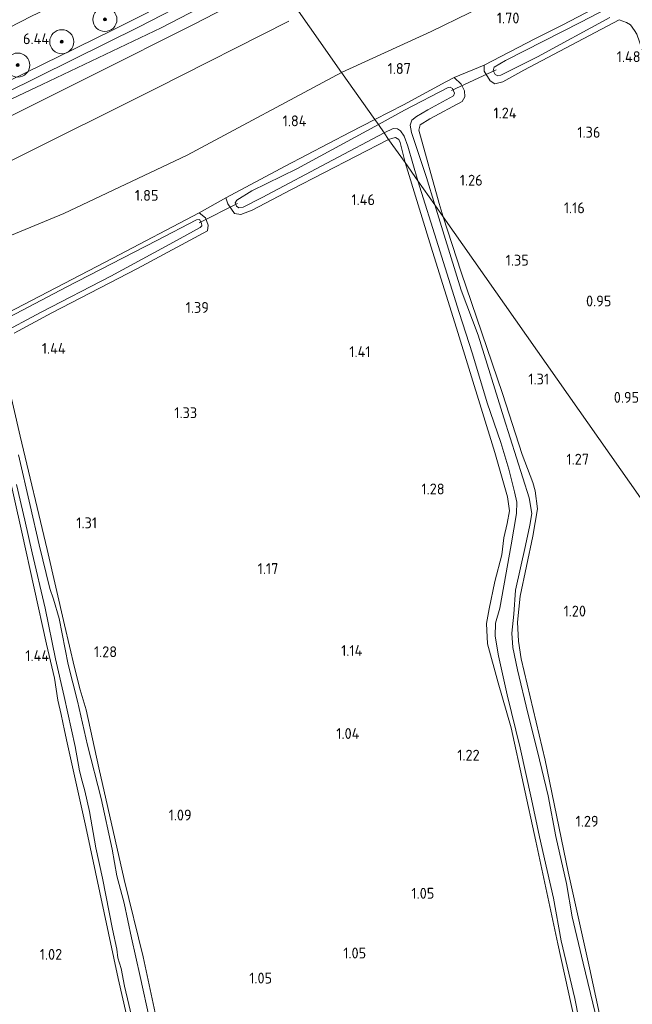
# Model space of a CAD drawing. Extents: x 130905 to 137824, y 412333 to 417928.
# Tile 236 of 256: x 135396 to 135497, y 416242 to 416406. Entities that reach past the tile are written whole.
import ezdxf
from ezdxf.enums import TextEntityAlignment as Align
from ezdxf.lldxf.tags import DXFTag

# ---------------------------------------------------------------- set-up
doc = ezdxf.new("R2010")
doc.units = 0
for name, color, linetype, lineweight in [('B-ME-GR-BOOM-S', 90, 'Continuous', 25), ('B-ME-GR-BOUWLAND_AKKERBOUW-GV', 80, 'Continuous', 13), ('B-ME-GR-GRAS-GV', 60, 'Continuous', 13), ('B-ME-GW-TALUD_KRUIN-G', 90, 'Continuous', 18), ('B-ME-GW-TALUD_TEEN-G', 90, 'Continuous', 18), ('B-ME-IE-TERREINAFSCHEIDING_DOORGANG-G', 210, 'Continuous', 18), ('B-ME-KW-KUNSTWERK_DUIKER-G', 170, 'Continuous', 18), ('B-ME-OG-BREUKLIJN-G', 7, 'Continuous', 18), ('B-ME-OG-WATER_SLOOT-G', 120, 'Continuous', 18), ('B-ME-OG-WATER_SLOOT-GV', 120, 'Continuous', 18), ('B-ME-VH-VERHARDING_HALFVERHARDING-GV', 252, 'Continuous', 18), ('B-ME-WH-WINTERBED-G', 150, 'WH-WINTERBED', 18), ('X-XX-AL-HOOGTELABEL-S', 7, 'Continuous', 25)]:
    doc.layers.add(name, color=color, linetype=linetype, lineweight=lineweight)
doc.styles.add('NLCS-ISO-ANNOTATIVE-T18', font='NLCS-ISO.ttf', dxfattribs={"height": 1.8})
doc.styles.get("Standard").update_dxf_attribs({"font": 'arial.ttf'})
tags = doc.linetypes.add('WH-WINTERBED', pattern='A,6,-3.5,["WB",Standard,S=1.8,R=0,X=-1.5,Y=-0.9],-3.5,6,-3.5,6,-3.5,6,-3.5,6,-3.5', length=51).pattern_tags.tags
tags[6] = DXFTag(74, 10)

# ---------------------------------------------------------------- blocks, each defined once
blk = doc.blocks.new('SAL-HOOGTELABEL-SO')
at = {"color": 0, "linetype": 'ByBlock', "lineweight": -2, "style": 'NLCS-ISO-ANNOTATIVE-T18'}
blk.add_attdef('HOOGTE', text='', height=1.8, dxfattribs=at).set_placement((2.79, 0), align=Align.RIGHT)
blk = doc.blocks.new('SGR-BOOM_01-SO')
at = {"linetype": 'ByBlock', "lineweight": 18}
h = blk.add_hatch(color=0, dxfattribs=at)
h.dxf.hatch_style = 1
edge = h.paths.add_edge_path()
edge.add_arc((0, 0), 0.25, 0, 360)
at = {"color": 0, "linetype": 'ByBlock', "lineweight": 18}
for radius in [2, 0.25]:
    blk.add_circle((0, 0), radius, dxfattribs=at)

msp = doc.modelspace()

# ---------------------------------------------------------------- linework, layer by layer
at = {"layer": 'B-ME-GR-BOUWLAND_AKKERBOUW-GV'}
msp.add_polyline3d([(135458.634, 416385.267, 1.356), (135459.425, 416381.941, 1.449), (135456.71, 416385.79, 1.387), (135457.426, 416386.013, 1.456), (135457.85, 416386.104, 1.407), (135458.391, 416385.765, 1.4)], close=True, dxfattribs=at)
for points in [[(135394.671, 416353.683, 1.339), (135400.874, 416357.025, 1.435), (135415.073, 416364.37, 1.418), (135426.675, 416370.618, 1.483), (135426.819, 416371.567, 1.509), (135426.352, 416372.78, 1.538), (135425.303, 416373.626, 1.614), (135429.733, 416376.124, 1.518), (135430.085, 416375.088, 1.364), (135431.148, 416373.523, 1.337), (135432.202, 416373.325, 1.427), (135434.077, 416374.057, 1.405), (135440.612, 416377.508, 1.459), (135456.71, 416385.79, 1.387), (135459.425, 416381.941, 1.449), (135463.959, 416367.224, 1.311), (135467.969, 416354.51, 1.224), (135474.299, 416333.89, 1.274), (135476.419, 416326.557, 1.2), (135476.705, 416324.202, 1.198), (135476.347, 416322.11, 0.998), (135475.779, 416319.723, 1.295), (135475.473, 416316.896, 1.331), (135474.277, 416312.501, 1.302), (135473.386, 416307.978, 1.227), (135472.91, 416305.545, 1.11), (135473.075, 416302.17, 1.098), (135474.879, 416295.729, 1.11), (135477.025, 416288.222, 1.154), (135481.074, 416269.438, 1.152), (135484.744, 416252.443, 1.131), (135489.255, 416231.843, 1.052)], [(135421.348, 416225.542, 1.026), (135416.022, 416250.259, 1.091), (135412.861, 416263.114, 1.134), (135408.673, 416281.607, 1.166), (135406.583, 416291.23, 1.058), (135405.592, 416294.561, 1.134), (135404.675, 416298.229, 1.222), (135403.012, 416305.339, 1.352), (135400.133, 416317.824, 1.333), (135395.674, 416336.61, 1.46), (135392.48, 416350.269, 1.316)], [(135391.868, 416338.725, 1.4), (135395.945, 416320.676, 1.338), (135400.031, 416302.089, 1.222), (135401.336, 416296.476, 1.238), (135401.901, 416292.804, 1.134), (135402.449, 416290.47, 1.089), (135403.016, 416287.808, 1.095), (135403.428, 416285.751, 1.18), (135406.547, 416271.836, 1.082), (135411.911, 416246.685, 0.964), (135417.512, 416222.109, 0.957)]]:
    msp.add_polyline3d(points, dxfattribs=at)
at = {"layer": 'B-ME-GR-GRAS-GV'}
for points in [[(135463.752, 416403.69, 1.92), (135448.92, 416396.901, 2.178), (135438.274, 416412.081, 6.357), (135452.734, 416419.553, 6.428), (135465.098, 416425.587, 6.426), (135481.227, 416433.135, 6.396), (135492.002, 416438.289, 6.346), (135502.906, 416443.276, 6.162), (135505.331, 416438.688, 5.022), (135508.311, 416433.118, 3.396), (135509.889, 416430.008, 2.694), (135511.371, 416426.853, 1.965), (135502.035, 416422.712, 1.974), (135496.648, 416419.988, 1.956), (135494.694, 416419.326, 1.972), (135476.477, 416409.907, 1.923)], [(135265.241, 416336.611, 6.345), (135248.631, 416328.094, 6.426), (135242.549, 416341.432, 1.945), (135253.598, 416347.286, 1.868), (135275.795, 416358.914, 1.81), (135298.404, 416370.596, 1.826), (135322.069, 416382.42, 1.804), (135346.223, 416394.737, 1.772), (135376.309, 416409.829, 1.775), (135400.037, 416421.655, 1.784), (135416.579, 416430.938, 1.838), (135422.755, 416434.163, 1.843), (135431.138, 416422.226, 6.271), (135397.554, 416406.24, 6.256), (135378.575, 416396.472, 6.262), (135359.596, 416386.704, 6.267), (135332.16, 416372.388, 6.527), (135310.343, 416361.442, 6.098), (135282.72, 416346.609, 6.428)], [(135459.153, 416391.538, 1.448), (135454.42, 416389.068, 1.574), (135448.92, 416396.901, 2.178), (135463.752, 416403.69, 1.92), (135476.477, 416409.907, 1.923), (135494.694, 416419.326, 1.972), (135496.648, 416419.988, 1.956), (135502.035, 416422.712, 1.974), (135511.371, 416426.853, 1.965), (135511.854, 416426.164, 1.913), (135513.765, 416422.518, 1.674), (135515.172, 416419.985, 1.645), (135508.35, 416416.514, 1.487), (135496.647, 416410.65, 1.431), (135485.554, 416404.793, 1.328), (135480.953, 416402.444, 1.298), (135472.55, 416398.076, 1.539), (135467.571, 416396.053, 1.556), (135466.182, 416395.335, 1.543)], [(135266.636, 416330.158, 6.342), (135251.601, 416322.082, 6.398), (135251.359, 416322.64, 6.41), (135248.631, 416328.094, 6.426), (135265.241, 416336.611, 6.345), (135282.72, 416346.609, 6.428), (135310.343, 416361.442, 6.098), (135332.16, 416372.388, 6.527), (135359.596, 416386.704, 6.267), (135378.575, 416396.472, 6.262), (135397.554, 416406.24, 6.256), (135431.138, 416422.226, 6.271), (135435.338, 416416.244, 6.499), (135410.831, 416403.85, 6.474), (135388.035, 416392.679, 6.492), (135377.167, 416387.359, 6.435), (135364.034, 416380.447, 6.357), (135342.739, 416369.517, 6.348), (135322.818, 416359.252, 6.323), (135305.317, 416350.451, 6.288), (135279.891, 416337.261, 6.273)], [(135269.674, 416326.691, 6.15), (135253.072, 416318.965, 6.24), (135252.607, 416319.855, 6.3), (135269.015, 416328.445, 6.264), (135291.689, 416340.216, 6.249), (135308.67, 416348.845, 6.245), (135324.371, 416356.917, 6.198), (135347.627, 416368.774, 6.345), (135372.355, 416381.495, 6.384), (135390.252, 416390.617, 6.441), (135399.298, 416394.872, 6.398), (135419.021, 416404.291, 6.41), (135436.087, 416413.194, 6.46), (135437.13, 416413.691, 6.499), (135438.274, 416412.081, 6.357), (135424.48, 416404.91, 6.278), (135407.767, 416396.51, 6.312), (135391.803, 416388.519, 6.177), (135375.26, 416380.575, 6.234), (135350.815, 416368.761, 6.017), (135325.523, 416355.723, 6), (135310.152, 416347.615, 6.087), (135295.276, 416340.062, 6.052)], [(135468.731, 416394.927, 1.393), (135469.298, 416393.817, 1.49), (135469.339, 416392.858, 1.432), (135468.892, 416392.073, 1.415), (135463.507, 416389.174, 1.384), (135461.917, 416388.196, 1.382), (135461.714, 416387.299, 1.411), (135465.063, 416375.151, 1.296), (135465.719, 416372.978, 1.348), (135464.338, 416374.943, 0.595), (135462.953, 416379.46, 0.595), (135460.515, 416386.94, 0.595), (135460.275, 416388.153, 0.595), (135460.541, 416388.958, 0.595), (135461.317, 416389.582, 0.595), (135463.196, 416390.676, 0.595), (135467.447, 416393.014, 0.595), (135467.614, 416393.433, 0.595), (135467.264, 416394.226, 0.595), (135466.926, 416394.461, 0.595), (135466.594, 416394.387, 0.595), (135459.341, 416390.645, 0.595), (135454.999, 416388.244, 0.595), (135454.42, 416389.068, 1.574), (135459.153, 416391.538, 1.448), (135466.182, 416395.335, 1.543), (135467.571, 416396.053, 1.556)], [(135431.519, 416374.74, 0.595), (135431.89, 416374.437, 0.595), (135432.61, 416374.526, 0.595), (135435.753, 416376.167, 0.595), (135447.385, 416382.336, 0.595), (135455.942, 416386.898, 0.595), (135456.71, 416385.79, 1.387), (135440.612, 416377.508, 1.459), (135434.077, 416374.057, 1.405), (135432.202, 416373.325, 1.427), (135431.148, 416373.523, 1.337), (135430.085, 416375.088, 1.364), (135429.733, 416376.124, 1.518), (135439.575, 416381.362, 1.663), (135450.347, 416387, 1.619), (135454.42, 416389.068, 1.574), (135454.999, 416388.244, 0.595), (135441.474, 416380.93, 0.595), (135434.028, 416377.236, 0.595), (135431.526, 416375.732, 0.595), (135431.3, 416375.257, 0.595)], [(135459.261, 416386.313, 0.595), (135459.869, 416384.683, 0.595), (135461.541, 416378.927, 0.595), (135459.425, 416381.941, 1.449), (135458.634, 416385.267, 1.356), (135458.391, 416385.765, 1.4), (135457.85, 416386.104, 1.407), (135457.426, 416386.013, 1.456), (135456.71, 416385.79, 1.387), (135455.942, 416386.898, 0.595), (135457.483, 416387.612, 0.595), (135458.177, 416387.519, 0.595), (135458.661, 416387.214, 0.595)]]:
    msp.add_polyline3d(points, close=True, dxfattribs=at)
for points in [[(135391.803, 416388.519, 6.177), (135407.767, 416396.51, 6.312), (135424.48, 416404.91, 6.278), (135438.274, 416412.081, 6.357), (135448.92, 416396.901, 2.178), (135423.333, 416383.149, 2.047), (135402.882, 416373.491, 2.068), (135385.466, 416366.318, 2.247)], [(135497.424, 416403.865, 1.35), (135496.768, 416404.767, 1.35), (135496.092, 416405.178, 1.41), (135494.881, 416405.603, 1.347), (135479.131, 416397.266, 1.342), (135475.64, 416395.305, 1.309), (135474.328, 416394.975, 1.392), (135473.537, 416395.521, 1.397), (135472.544, 416397.111, 1.37), (135472.55, 416398.076, 1.539), (135480.953, 416402.444, 1.298), (135485.554, 416404.793, 1.328), (135496.647, 416410.65, 1.431)], [(135496.859, 416409.605, 0.595), (135488.545, 416405.244, 0.595), (135476.065, 416398.84, 0.595), (135474.175, 416397.769, 0.595), (135474.051, 416397.201, 0.595), (135474.335, 416396.546, 0.595), (135474.787, 416396.309, 0.595), (135475.302, 416396.414, 0.595), (135481.346, 416399.494, 0.595), (135493.336, 416405.976, 0.595)], [(135519.149, 416296.886, 1.237), (135465.719, 416372.978, 1.348), (135465.063, 416375.151, 1.296), (135461.714, 416387.299, 1.411), (135461.917, 416388.196, 1.382), (135463.507, 416389.174, 1.384), (135468.892, 416392.073, 1.415), (135469.339, 416392.858, 1.432), (135469.298, 416393.817, 1.49), (135468.731, 416394.927, 1.393), (135467.571, 416396.053, 1.556), (135472.55, 416398.076, 1.539), (135472.544, 416397.111, 1.37), (135473.537, 416395.521, 1.397), (135474.328, 416394.975, 1.392), (135475.64, 416395.305, 1.309), (135479.131, 416397.266, 1.342), (135494.881, 416405.603, 1.347), (135496.092, 416405.178, 1.41), (135496.768, 416404.767, 1.35), (135497.424, 416403.865, 1.35)], [(135385.466, 416366.318, 2.247), (135402.882, 416373.491, 2.068), (135423.333, 416383.149, 2.047), (135448.92, 416396.901, 2.178), (135454.42, 416389.068, 1.574), (135450.347, 416387, 1.619), (135439.575, 416381.362, 1.663), (135429.733, 416376.124, 1.518), (135425.303, 416373.626, 1.614), (135411.021, 416366.082, 1.342), (135385.375, 416352.786, 1.41)], [(135489.255, 416231.843, 1.052), (135484.744, 416252.443, 1.131), (135481.074, 416269.438, 1.152), (135477.025, 416288.222, 1.154), (135474.879, 416295.729, 1.11), (135473.075, 416302.17, 1.098), (135472.91, 416305.545, 1.11), (135473.386, 416307.978, 1.227), (135474.277, 416312.501, 1.302), (135475.473, 416316.896, 1.331), (135475.779, 416319.723, 1.295), (135476.347, 416322.11, 0.998), (135476.705, 416324.202, 1.198), (135476.419, 416326.557, 1.2), (135474.299, 416333.89, 1.274), (135467.969, 416354.51, 1.224), (135463.959, 416367.224, 1.311), (135459.425, 416381.941, 1.449), (135461.541, 416378.927, 0.595), (135464.893, 416368.222, 0.595), (135468.416, 416357.107, 0.595), (135470.602, 416350.213, 0.595), (135473.029, 416342.107, 0.595), (135475.279, 416335.554, 0.595), (135476.599, 416331.128, 0.595), (135477.555, 416327.347, 0.595), (135477.958, 416325.675, 0.595), (135477.911, 416323.76, 0.595), (135477.016, 416318.588, 0.595), (135475.773, 416311.781, 0.595), (135475.111, 416308.076, 0.595), (135474.414, 416305.569, 0.595), (135474.375, 416303.46, 0.595), (135474.885, 416300.201, 0.595), (135476.338, 416293.72, 0.595), (135478.524, 416284.933, 0.595), (135480.361, 416276.404, 0.595), (135481.704, 416270.153, 0.595), (135482.993, 416264.61, 0.595), (135484.025, 416260.018, 0.595), (135485.296, 416252.913, 0.595), (135487.57, 416243.35, 0.595), (135488.945, 416236.38, 0.595)], [(135490.924, 416240.996, 0.595), (135488.944, 416249.231, 0.595), (135487.091, 416256.905, 0.595), (135486.191, 416262.464, 0.595), (135484.419, 416270.205, 0.595), (135483.142, 416276.968, 0.595), (135481.363, 416284.31, 0.595), (135479.76, 416290.691, 0.595), (135478.057, 416297.873, 0.595), (135477.305, 416301.581, 0.595), (135477.143, 416303.933, 0.595), (135477.442, 416307.098, 0.595), (135477.744, 416311.083, 0.595), (135479.374, 416318.442, 0.595), (135480.122, 416321.849, 0.595), (135480.42, 416323.77, 0.595), (135479.989, 416326.39, 0.595), (135475.799, 416339.615, 0.595), (135471.538, 416353.343, 0.595), (135468.723, 416360.785, 0.595), (135465.894, 416369.914, 0.595), (135464.338, 416374.943, 0.595), (135465.719, 416372.978, 1.348), (135468.717, 416363.778, 1.208), (135475.57, 416343.654, 1.195), (135478.807, 416333.541, 1.253), (135480.611, 416328.898, 1.18), (135480.971, 416327.502, 1.141), (135481.362, 416324.536, 1.109), (135480.622, 416320.01, 1.168), (135478.501, 416310.056, 1.104), (135478.068, 416305.771, 1.12), (135478.214, 416302.611, 1.146), (135478.666, 416299.704, 1.093), (135482.658, 416282.905, 1.165), (135486.458, 416264.39, 1.019), (135490.003, 416248.438, 1.014), (135495.566, 416222.616, 0.977)], [(135385.375, 416352.786, 1.41), (135411.021, 416366.082, 1.342), (135425.303, 416373.626, 1.614), (135426.352, 416372.78, 1.538), (135426.819, 416371.567, 1.509), (135426.675, 416370.618, 1.483), (135415.073, 416364.37, 1.418), (135400.874, 416357.025, 1.435), (135394.671, 416353.683, 1.339)], [(135495.566, 416222.616, 0.977), (135490.003, 416248.438, 1.014), (135486.458, 416264.39, 1.019), (135482.658, 416282.905, 1.165), (135478.666, 416299.704, 1.093), (135478.214, 416302.611, 1.146), (135478.068, 416305.771, 1.12), (135478.501, 416310.056, 1.104), (135480.622, 416320.01, 1.168), (135481.362, 416324.536, 1.109), (135480.971, 416327.502, 1.141), (135480.611, 416328.898, 1.18), (135478.807, 416333.541, 1.253), (135475.57, 416343.654, 1.195), (135468.717, 416363.778, 1.208), (135465.719, 416372.978, 1.348), (135519.149, 416296.886, 1.237), (135523.984, 416278.912, 1.265), (135527.934, 416264.02, 1.276), (135533.566, 416242.494, 1.217), (135539.673, 416221.023, 1.135)], [(135392.084, 416353.405, 0.595), (135399.11, 416357.151, 0.595), (135410.68, 416363.094, 0.595), (135421.07, 416368.728, 0.595), (135425.471, 416371.166, 0.595), (135425.738, 416371.435, 0.595), (135425.713, 416371.903, 0.595), (135425.347, 416372.491, 0.595), (135424.867, 416372.432, 0.595), (135418.281, 416369.008, 0.595), (135403.281, 416361.316, 0.595), (135388.622, 416353.617, 0.595)], [(135392.48, 416350.269, 1.316), (135395.674, 416336.61, 1.46), (135400.133, 416317.824, 1.333), (135403.012, 416305.339, 1.352), (135404.675, 416298.229, 1.222), (135405.592, 416294.561, 1.134), (135406.583, 416291.23, 1.058), (135408.673, 416281.607, 1.166), (135412.861, 416263.114, 1.134), (135416.022, 416250.259, 1.091), (135421.348, 416225.542, 1.026)], [(135417.512, 416222.109, 0.957), (135411.911, 416246.685, 0.964), (135406.547, 416271.836, 1.082), (135403.428, 416285.751, 1.18), (135403.016, 416287.808, 1.095), (135402.449, 416290.47, 1.089), (135401.901, 416292.804, 1.134), (135401.336, 416296.476, 1.238), (135400.031, 416302.089, 1.222), (135395.945, 416320.676, 1.338), (135391.868, 416338.725, 1.4)], [(135417.124, 416239.743, 0.595), (135415.549, 416247.013, 0.595), (135414.082, 416253.403, 0.595), (135412.866, 416259.15, 0.595), (135411.662, 416263.688, 0.595), (135410.877, 416268.116, 0.595), (135409.049, 416276.508, 0.595), (135406.83, 416285.364, 0.595), (135405.141, 416292.636, 0.595), (135403.589, 416298.731, 0.595), (135402.112, 416306.387, 0.595), (135401.191, 416309.563, 0.595), (135400.586, 416311.364, 0.595), (135398.827, 416318.603, 0.595), (135397.283, 416325.097, 0.595), (135395.387, 416333.514, 0.595)], [(135395.067, 416328.559, 0.595), (135396.428, 416322.684, 0.595), (135397.628, 416317.269, 0.595), (135399.806, 416308.083, 0.595), (135401.521, 416299.693, 0.595), (135402.932, 416293.418, 0.595), (135404.785, 416285.151, 0.595), (135405.463, 416281.124, 0.595), (135405.91, 416279.417, 0.595), (135406.394, 416277.812, 0.595), (135407.117, 416274.4, 0.595), (135408.214, 416268.37, 0.595), (135409.284, 416263.345, 0.595), (135410.939, 416254.842, 0.595), (135411.687, 416251.555, 0.595), (135411.82, 416250.093, 0.595), (135412.403, 416248.338, 0.595), (135412.919, 416245.42, 0.595), (135414.391, 416239.315, 0.595)]]:
    msp.add_polyline3d(points, dxfattribs=at)
at = {"layer": 'B-ME-GW-TALUD_KRUIN-G'}
for points in [[(135431.138, 416422.226, 6.271), (135397.554, 416406.24, 6.256), (135378.575, 416396.472, 6.262), (135359.596, 416386.704, 6.267), (135332.16, 416372.388, 6.527), (135310.343, 416361.442, 6.098), (135282.72, 416346.609, 6.428), (135265.241, 416336.611, 6.345), (135248.631, 416328.094, 6.426), (135222.361, 416315.217, 6.417), (135194.71, 416301.548, 6.517), (135174.765, 416291.633, 6.275), (135164.594, 416286.794, 6.15), (135159.782, 416284.455, 6.275), (135154.49, 416282.512, 5.789), (135140.894, 416277.463, 5.1), (135131.464, 416273.492, 4.93), (135108.664, 416263.742, 4.142), (135089.907, 416255.877, 3.53), (135077.909, 416250.771, 3.052)], [(135438.274, 416412.081, 6.357), (135424.48, 416404.91, 6.278), (135407.767, 416396.51, 6.312), (135391.803, 416388.519, 6.177), (135375.26, 416380.575, 6.234), (135350.815, 416368.761, 6.017), (135325.523, 416355.723, 6), (135310.152, 416347.615, 6.087), (135295.276, 416340.062, 6.052), (135269.674, 416326.691, 6.15), (135253.072, 416318.965, 6.24), (135243.546, 416313.838, 6.369), (135235.443, 416309.796, 6.344), (135229.431, 416306.558, 6.35)]]:
    msp.add_polyline3d(points, dxfattribs=at)
at = {"layer": 'B-ME-GW-TALUD_TEEN-G'}
for points in [[(135511.371, 416426.853, 1.965), (135502.035, 416422.712, 1.974), (135496.648, 416419.988, 1.956), (135494.694, 416419.326, 1.972), (135476.477, 416409.907, 1.923), (135463.752, 416403.69, 1.92), (135448.92, 416396.901, 2.178)], [(135448.92, 416396.901, 2.178), (135423.333, 416383.149, 2.047), (135402.882, 416373.491, 2.068), (135385.466, 416366.318, 2.247), (135378.697, 416363.647, 2.237), (135373.096, 416361.249, 2.13), (135360.121, 416356.826, 2.037), (135347.946, 416351.659, 2.28), (135337.196, 416347.148, 2.524), (135324.723, 416342.072, 2.819), (135306.89, 416335.562, 3.269), (135284.961, 416327.674, 4.126), (135263.157, 416318.875, 4.791), (135254.354, 416315.797, 5.114), (135239.268, 416310.083, 5.738), (135231.935, 416307.353, 6.161), (135229.431, 416306.558, 6.35)]]:
    msp.add_polyline3d(points, dxfattribs=at)
at = {"layer": 'B-ME-IE-TERREINAFSCHEIDING_DOORGANG-G'}
for points in [[(135472.55, 416398.076, 1.539), (135467.571, 416396.053, 1.556)], [(135429.733, 416376.124, 1.518), (135425.303, 416373.626, 1.614)]]:
    msp.add_polyline3d(points, dxfattribs=at)
at = {"layer": 'B-ME-KW-KUNSTWERK_DUIKER-G'}
for points in [[(135467.11, 416393.891, 0.586), (135474.498, 416397.322, 0.536)], [(135425.332, 416371.944, 0.606), (135431.638, 416375.137, 0.586)]]:
    msp.add_polyline3d(points, dxfattribs=at)
at = {"layer": 'B-ME-OG-BREUKLIJN-G'}
msp.add_polyline3d([(135440.155, 416405.399, 4.674), (135418.155, 416394.198, 4.674), (135394.087, 416382.238, 4.736), (135372.355, 416371.956, 4.674)], dxfattribs=at)
at = {"layer": 'B-ME-OG-WATER_SLOOT-G'}
for points in [[(135472.55, 416398.076, 1.539), (135480.953, 416402.444, 1.298), (135485.554, 416404.793, 1.328), (135496.647, 416410.65, 1.431), (135508.35, 416416.514, 1.487), (135515.172, 416419.985, 1.645), (135523.695, 416424.244, 1.46), (135524.318, 416422.785, 1.453)], [(135519.149, 416296.886, 1.237), (135516.594, 416306.639, 1.201), (135516.074, 416308.915, 1.196), (135519.82, 416321.1, 1.384), (135521.25, 416327.491, 1.351), (135521.272, 416328.191, 1.37), (135520.997, 416330.051, 1.403), (135516.974, 416342.915, 1.304), (135512.438, 416357.264, 1.356), (135507.376, 416373.517, 1.22), (135502.735, 416389.039, 1.341), (135497.809, 416403.206, 1.271), (135497.424, 416403.865, 1.35), (135496.768, 416404.767, 1.35), (135496.092, 416405.178, 1.41), (135494.881, 416405.603, 1.347), (135479.131, 416397.266, 1.342), (135475.64, 416395.305, 1.309), (135474.328, 416394.975, 1.392), (135473.537, 416395.521, 1.397), (135472.544, 416397.111, 1.37), (135472.55, 416398.076, 1.539)], [(135467.571, 416396.053, 1.556), (135466.182, 416395.335, 1.543), (135459.153, 416391.538, 1.448), (135454.42, 416389.068, 1.574)], [(135465.719, 416372.978, 1.348), (135465.063, 416375.151, 1.296), (135461.714, 416387.299, 1.411), (135461.917, 416388.196, 1.382), (135463.507, 416389.174, 1.384), (135468.892, 416392.073, 1.415), (135469.339, 416392.858, 1.432), (135469.298, 416393.817, 1.49), (135468.731, 416394.927, 1.393), (135467.571, 416396.053, 1.556)], [(135454.42, 416389.068, 1.574), (135450.347, 416387, 1.619), (135439.575, 416381.362, 1.663), (135429.733, 416376.124, 1.518)], [(135456.71, 416385.79, 1.387), (135457.426, 416386.013, 1.456), (135457.85, 416386.104, 1.407), (135458.391, 416385.765, 1.4), (135458.634, 416385.267, 1.356), (135459.425, 416381.941, 1.449)], [(135456.71, 416385.79, 1.387), (135440.612, 416377.508, 1.459), (135434.077, 416374.057, 1.405), (135432.202, 416373.325, 1.427), (135431.148, 416373.523, 1.337), (135430.085, 416375.088, 1.364), (135429.733, 416376.124, 1.518)], [(135489.255, 416231.843, 1.052), (135484.744, 416252.443, 1.131), (135481.074, 416269.438, 1.152), (135477.025, 416288.222, 1.154), (135474.879, 416295.729, 1.11), (135473.075, 416302.17, 1.098), (135472.91, 416305.545, 1.11), (135473.386, 416307.978, 1.227), (135474.277, 416312.501, 1.302), (135475.473, 416316.896, 1.331), (135475.779, 416319.723, 1.295), (135476.347, 416322.11, 0.998), (135476.705, 416324.202, 1.198), (135476.419, 416326.557, 1.2), (135474.299, 416333.89, 1.274), (135467.969, 416354.51, 1.224), (135463.959, 416367.224, 1.311), (135459.425, 416381.941, 1.449)], [(135373.25, 416342.666, 1.512), (135372.393, 416343.51, 1.351), (135370.997, 416345.657, 1.552), (135385.375, 416352.786, 1.41), (135411.021, 416366.082, 1.342), (135425.303, 416373.626, 1.614)], [(135425.303, 416373.626, 1.614), (135426.352, 416372.78, 1.538), (135426.819, 416371.567, 1.509), (135426.675, 416370.618, 1.483), (135415.073, 416364.37, 1.418), (135400.874, 416357.025, 1.435), (135394.671, 416353.683, 1.339)], [(135465.719, 416372.978, 1.348), (135468.717, 416363.778, 1.208), (135475.57, 416343.654, 1.195), (135478.807, 416333.541, 1.253), (135480.611, 416328.898, 1.18), (135480.971, 416327.502, 1.141), (135481.362, 416324.536, 1.109), (135480.622, 416320.01, 1.168), (135478.501, 416310.056, 1.104), (135478.068, 416305.771, 1.12), (135478.214, 416302.611, 1.146), (135478.666, 416299.704, 1.093), (135482.658, 416282.905, 1.165), (135486.458, 416264.39, 1.019), (135490.003, 416248.438, 1.014), (135495.566, 416222.616, 0.977)], [(135392.48, 416350.269, 1.316), (135395.674, 416336.61, 1.46), (135400.133, 416317.824, 1.333), (135403.012, 416305.339, 1.352), (135404.675, 416298.229, 1.222), (135405.592, 416294.561, 1.134), (135406.583, 416291.23, 1.058), (135408.673, 416281.607, 1.166), (135412.861, 416263.114, 1.134), (135416.022, 416250.259, 1.091), (135421.348, 416225.542, 1.026)], [(135417.512, 416222.109, 0.957), (135411.911, 416246.685, 0.964), (135406.547, 416271.836, 1.082), (135403.428, 416285.751, 1.18), (135403.016, 416287.808, 1.095), (135402.449, 416290.47, 1.089), (135401.901, 416292.804, 1.134), (135401.336, 416296.476, 1.238), (135400.031, 416302.089, 1.222), (135395.945, 416320.676, 1.338), (135391.868, 416338.725, 1.4)]]:
    msp.add_polyline3d(points, dxfattribs=at)
at = {"layer": 'B-ME-OG-WATER_SLOOT-GV'}
for points in [[(135493.336, 416405.976, 0.595), (135481.346, 416399.494, 0.595), (135475.302, 416396.414, 0.595), (135474.787, 416396.309, 0.595), (135474.335, 416396.546, 0.595), (135474.051, 416397.201, 0.595), (135474.175, 416397.769, 0.595), (135476.065, 416398.84, 0.595), (135488.545, 416405.244, 0.595), (135496.859, 416409.605, 0.595)], [(135488.945, 416236.38, 0.595), (135487.57, 416243.35, 0.595), (135485.296, 416252.913, 0.595), (135484.025, 416260.018, 0.595), (135482.993, 416264.61, 0.595), (135481.704, 416270.153, 0.595), (135480.361, 416276.404, 0.595), (135478.524, 416284.933, 0.595), (135476.338, 416293.72, 0.595), (135474.885, 416300.201, 0.595), (135474.375, 416303.46, 0.595), (135474.414, 416305.569, 0.595), (135475.111, 416308.076, 0.595), (135475.773, 416311.781, 0.595), (135477.016, 416318.588, 0.595), (135477.911, 416323.76, 0.595), (135477.958, 416325.675, 0.595), (135477.555, 416327.347, 0.595), (135476.599, 416331.128, 0.595), (135475.279, 416335.554, 0.595), (135473.029, 416342.107, 0.595), (135470.602, 416350.213, 0.595), (135468.416, 416357.107, 0.595), (135464.893, 416368.222, 0.595), (135461.541, 416378.927, 0.595), (135464.338, 416374.943, 0.595), (135465.894, 416369.914, 0.595), (135468.723, 416360.785, 0.595), (135471.538, 416353.343, 0.595), (135475.799, 416339.615, 0.595), (135479.989, 416326.39, 0.595), (135480.42, 416323.77, 0.595), (135480.122, 416321.849, 0.595), (135479.374, 416318.442, 0.595), (135477.744, 416311.083, 0.595), (135477.442, 416307.098, 0.595), (135477.143, 416303.933, 0.595), (135477.305, 416301.581, 0.595), (135478.057, 416297.873, 0.595), (135479.76, 416290.691, 0.595), (135481.363, 416284.31, 0.595), (135483.142, 416276.968, 0.595), (135484.419, 416270.205, 0.595), (135486.191, 416262.464, 0.595), (135487.091, 416256.905, 0.595), (135488.944, 416249.231, 0.595), (135490.924, 416240.996, 0.595)], [(135388.622, 416353.617, 0.595), (135403.281, 416361.316, 0.595), (135418.281, 416369.008, 0.595), (135424.867, 416372.432, 0.595), (135425.347, 416372.491, 0.595), (135425.713, 416371.903, 0.595), (135425.738, 416371.435, 0.595), (135425.471, 416371.166, 0.595), (135421.07, 416368.728, 0.595), (135410.68, 416363.094, 0.595), (135399.11, 416357.151, 0.595), (135392.084, 416353.405, 0.595)], [(135395.387, 416333.514, 0.595), (135397.283, 416325.097, 0.595), (135398.827, 416318.603, 0.595), (135400.586, 416311.364, 0.595), (135401.191, 416309.563, 0.595), (135402.112, 416306.387, 0.595), (135403.589, 416298.731, 0.595), (135405.141, 416292.636, 0.595), (135406.83, 416285.364, 0.595), (135409.049, 416276.508, 0.595), (135410.877, 416268.116, 0.595), (135411.662, 416263.688, 0.595), (135412.866, 416259.15, 0.595), (135414.082, 416253.403, 0.595), (135415.549, 416247.013, 0.595), (135417.124, 416239.743, 0.595)], [(135414.391, 416239.315, 0.595), (135412.919, 416245.42, 0.595), (135412.403, 416248.338, 0.595), (135411.82, 416250.093, 0.595), (135411.687, 416251.555, 0.595), (135410.939, 416254.842, 0.595), (135409.284, 416263.345, 0.595), (135408.214, 416268.37, 0.595), (135407.117, 416274.4, 0.595), (135406.394, 416277.812, 0.595), (135405.91, 416279.417, 0.595), (135405.463, 416281.124, 0.595), (135404.785, 416285.151, 0.595), (135402.932, 416293.418, 0.595), (135401.521, 416299.693, 0.595), (135399.806, 416308.083, 0.595), (135397.628, 416317.269, 0.595), (135396.428, 416322.684, 0.595), (135395.067, 416328.559, 0.595)]]:
    msp.add_polyline3d(points, dxfattribs=at)
for points in [[(135460.275, 416388.153, 0.595), (135460.515, 416386.94, 0.595), (135462.953, 416379.46, 0.595), (135464.338, 416374.943, 0.595), (135461.541, 416378.927, 0.595), (135459.869, 416384.683, 0.595), (135459.261, 416386.313, 0.595), (135458.661, 416387.214, 0.595), (135458.177, 416387.519, 0.595), (135457.483, 416387.612, 0.595), (135455.942, 416386.898, 0.595), (135454.999, 416388.244, 0.595), (135459.341, 416390.645, 0.595), (135466.594, 416394.387, 0.595), (135466.926, 416394.461, 0.595), (135467.264, 416394.226, 0.595), (135467.614, 416393.433, 0.595), (135467.447, 416393.014, 0.595), (135463.196, 416390.676, 0.595), (135461.317, 416389.582, 0.595), (135460.541, 416388.958, 0.595)], [(135432.61, 416374.526, 0.595), (135431.89, 416374.437, 0.595), (135431.519, 416374.74, 0.595), (135431.3, 416375.257, 0.595), (135431.526, 416375.732, 0.595), (135434.028, 416377.236, 0.595), (135441.474, 416380.93, 0.595), (135454.999, 416388.244, 0.595), (135455.942, 416386.898, 0.595), (135447.385, 416382.336, 0.595), (135435.753, 416376.167, 0.595)]]:
    msp.add_polyline3d(points, close=True, dxfattribs=at)
at = {"layer": 'B-ME-VH-VERHARDING_HALFVERHARDING-GV'}
msp.add_polyline3d([(135269.015, 416328.445, 6.264), (135252.607, 416319.855, 6.3), (135252.077, 416321.029, 6.352), (135251.601, 416322.082, 6.398), (135266.636, 416330.158, 6.342), (135279.891, 416337.261, 6.273), (135305.317, 416350.451, 6.288), (135322.818, 416359.252, 6.323), (135342.739, 416369.517, 6.348), (135364.034, 416380.447, 6.357), (135377.167, 416387.359, 6.435), (135388.035, 416392.679, 6.492), (135410.831, 416403.85, 6.474), (135435.338, 416416.244, 6.499), (135437.13, 416413.691, 6.499), (135436.087, 416413.194, 6.46), (135419.021, 416404.291, 6.41), (135399.298, 416394.872, 6.398), (135390.252, 416390.617, 6.441), (135372.355, 416381.495, 6.384), (135347.627, 416368.774, 6.345), (135324.371, 416356.917, 6.198), (135308.67, 416348.845, 6.245), (135291.689, 416340.216, 6.249)], close=True, dxfattribs=at)
at = {"layer": 'B-ME-WH-WINTERBED-G'}
msp.add_polyline3d([(135436.076, 416415.193, 6.499), (135415.348, 416404.465, 6.44), (135398.723, 416396.215, 6.392), (135375.838, 416384.896, 6.337), (135351.922, 416372.575, 6.236), (135323.87, 416358.247, 6.197), (135300.582, 416346.281, 6.207), (135272.91, 416332.113, 6.353), (135252.077, 416321.029, 6.352), (135237.674, 416313.47, 6.425), (135219.587, 416303.55, 6.437), (135194.482, 416289.387, 6.463), (135186.631, 416285.351, 6.496), (135182.084, 416283.806, 6.502), (135178, 416281.762, 6.449), (135166.993, 416275.263, 6.377), (135154.062, 416268.064, 6.364), (135123.71, 416252.102, 6.399), (135089.898, 416233.751, 6.533)], dxfattribs=at)

# ---------------------------------------------------------------- block references
at = {"layer": 'B-ME-GR-BOOM-S'}
for p in [(135409.687, 416405.664, 6.395), (135402.549, 416401.977, 6.425), (135395.248, 416398.098, 6.445)]:
    msp.add_blockref('SGR-BOOM_01-SO', p, dxfattribs=at)
at = {"layer": 'X-XX-AL-HOOGTELABEL-S'}
for p, values in [((135475.59, 416405.014, 1.698), {'HOOGTE': '1.70'}), ((135397.662, 416401.569, 6.436), {'HOOGTE': '6.44'}), ((135495.655, 416398.602, 1.478), {'HOOGTE': '1.48'}), ((135457.611, 416396.636, 1.874), {'HOOGTE': '1.87'}), ((135475.115, 416389.252, 1.236), {'HOOGTE': '1.24'}), ((135440.31, 416387.96, 1.836), {'HOOGTE': '1.84'}), ((135489.003, 416386.075, 1.361), {'HOOGTE': '1.36'}), ((135469.492, 416378.124, 1.261), {'HOOGTE': '1.26'}), ((135415.78, 416375.609, 1.848), {'HOOGTE': '1.85'}), ((135451.654, 416374.897, 1.461), {'HOOGTE': '1.46'}), ((135486.421, 416373.544, 1.161), {'HOOGTE': '1.16'}), ((135477.138, 416364.861, 1.35), {'HOOGTE': '1.35'}), ((135490.821, 416358.102, 0.948), {'HOOGTE': '0.95'}), ((135424.135, 416357.025, 1.386), {'HOOGTE': '1.39'}), ((135400.402, 416350.239, 1.441), {'HOOGTE': '1.44'}), ((135450.919, 416349.701, 1.414), {'HOOGTE': '1.41'}), ((135480.5, 416345.157, 1.311), {'HOOGTE': '1.31'}), ((135495.417, 416342.131, 0.948), {'HOOGTE': '0.95'}), ((135422.189, 416339.58, 1.328), {'HOOGTE': '1.33'}), ((135487.118, 416331.874, 1.274), {'HOOGTE': '1.27'}), ((135463.187, 416326.937, 1.278), {'HOOGTE': '1.28'}), ((135405.603, 416321.323, 1.311), {'HOOGTE': '1.31'}), ((135435.644, 416313.742, 1.166), {'HOOGTE': '1.17'}), ((135486.617, 416306.693, 1.198), {'HOOGTE': '1.20'}), ((135408.922, 416299.951, 1.278), {'HOOGTE': '1.28'}), ((135449.568, 416300.158, 1.141), {'HOOGTE': '1.14'}), ((135397.666, 416299.308, 1.438), {'HOOGTE': '1.44'}), ((135449.082, 416286.399, 1.041), {'HOOGTE': '1.04'}), ((135468.999, 416282.81, 1.224), {'HOOGTE': '1.22'}), ((135421.27, 416272.879, 1.091), {'HOOGTE': '1.09'}), ((135488.707, 416271.861, 1.288), {'HOOGTE': '1.29'}), ((135461.487, 416259.92, 1.054), {'HOOGTE': '1.05'}), ((135399.828, 416249.787, 1.022), {'HOOGTE': '1.02'}), ((135450.193, 416250.016, 1.047), {'HOOGTE': '1.05'}), ((135434.611, 416245.857, 1.054), {'HOOGTE': '1.05'})]:
    msp.add_blockref('SAL-HOOGTELABEL-SO', p, dxfattribs=at).add_auto_attribs(values)

doc.saveas('drawing.dxf')
